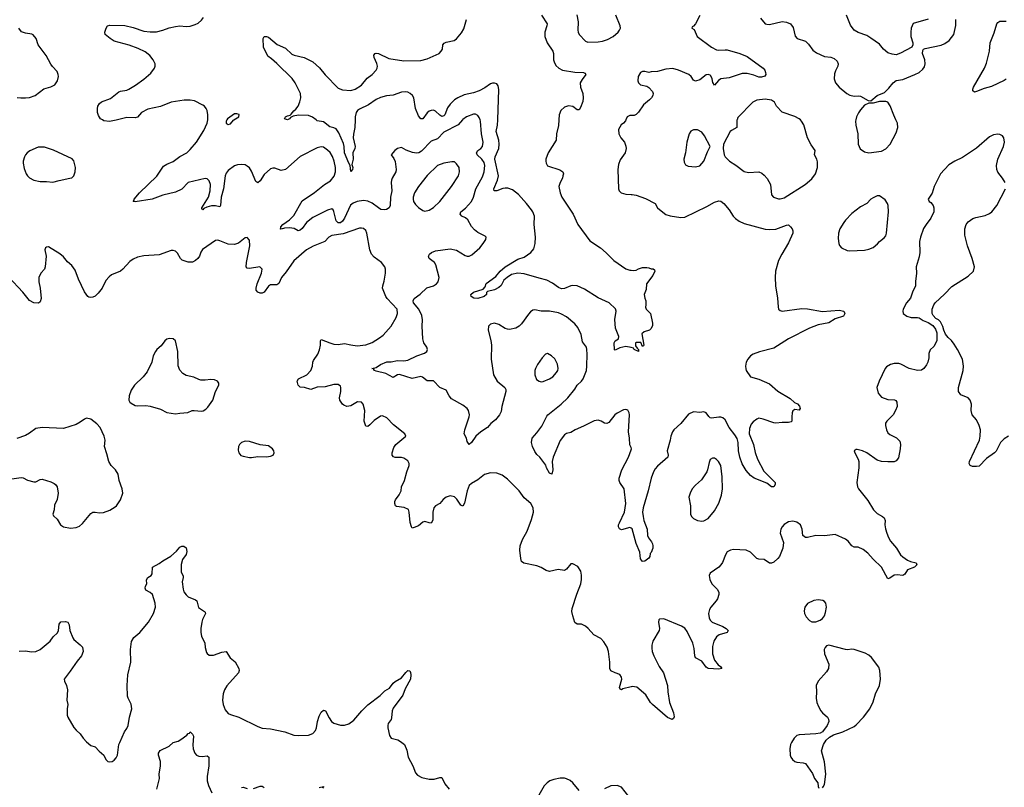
# Model space of a CAD drawing. Header units: inches. Extents: x 1449094 to 1618372, y 389908 to 534307.
# Tile 165 of 256: x 1514216 to 1523532, y 413686 to 420949. Entities that reach past the tile are written whole.
import ezdxf

# ---------------------------------------------------------------- set-up
doc = ezdxf.new("R2010")
doc.units = ezdxf.units.IN
doc.header["$MEASUREMENT"] = 0
for name, color, linetype in [('B5411', 7, 'Continuous'), ('B5412', 7, 'Continuous'), ('B5421', 7, 'Continuous'), ('B5422', 7, 'Continuous')]:
    doc.layers.add(name, color=color, linetype=linetype)

msp = doc.modelspace()

# ---------------------------------------------------------------- linework, layer by layer
at = {"layer": 'B5411', "color": 5}
for points, elevation in [([(1515142.2, 420000), (1515130, 419996.9), (1515066.3, 419986.3), (1515012.7, 419992.7), (1514999.7, 420000)], 660), ([(1518405.4, 420000), (1518365, 419955), (1518230, 419885), (1518170, 419820.4), (1518110, 419798), (1518016.4, 419703.6), (1517992.7, 419690), (1517970, 419686.3), (1517933.1, 419693.1), (1517874, 419714), (1517830, 419738), (1517792, 419730), (1517764.7, 419710), (1517732, 419670), (1517755.9, 419635.9), (1517768.1, 419608.1), (1517779.5, 419530), (1517775.8, 419510), (1517741.1, 419450), (1517734.6, 419430), (1517731.6, 419410), (1517735.8, 419330), (1517724.9, 419270), (1517720.8, 419190), (1517712.4, 419167.6), (1517687.6, 419152.4), (1517670, 419149.6), (1517634.1, 419154.2), (1517610, 419167.3), (1517552.7, 419212.7), (1517510, 419232.4), (1517470, 419238.5), (1517410, 419227.7), (1517370, 419213.3), (1517346.7, 419193.3), (1517290.2, 419070), (1517270, 419043.1), (1517250, 419026.8), (1517230, 419026.8), (1517210, 419046), (1517190, 419134), (1517182, 419150), (1517170, 419159.6), (1517130, 419146.4), (1516990, 419076.8), (1516930.2, 419029.9), (1516890, 418973.6), (1516870, 418956.9), (1516850, 418951.6), (1516812.4, 418972.4), (1516770, 418980.7), (1516722.2, 418977.8), (1516690, 418966.6), (1516681.2, 418970), (1516686.3, 418973.7), (1516688.6, 418990), (1516706.2, 419010), (1516770, 419054.4), (1516810, 419096.9), (1516890, 419236.5), (1517005.1, 419314.9), (1517101.3, 419390), (1517156.6, 419423.4), (1517190.7, 419469.3), (1517203.5, 419510), (1517203.5, 419550), (1517191.3, 419610), (1517175, 419655), (1517152.6, 419692.6), (1517130, 419714.3), (1517090, 419741.3), (1517070, 419746.6), (1517030, 419736.4), (1516870, 419655.4), (1516730, 419533), (1516690, 419522.6), (1516630, 419543.6), (1516610, 419545.6), (1516590, 419538.4), (1516530, 419484.2), (1516490, 419423.7), (1516470, 419406.6), (1516450, 419419.3), (1516410, 419516), (1516390, 419546.6), (1516370, 419564.5), (1516350, 419575.1), (1516319.6, 419579.6), (1516275.9, 419575.9), (1516250, 419565.6), (1516190, 419520.7), (1516170, 419497), (1516158.9, 419470), (1516145.1, 419350), (1516122.2, 419270), (1516117, 419190), (1516110, 419179.5), (1516067.4, 419187.4), (1516030, 419187.4), (1515985.8, 419174.2), (1515958.8, 419161.2), (1515950, 419149.8), (1515941.2, 419161.2), (1515939.5, 419170), (1516002.8, 419270), (1516019.8, 419330), (1516020.3, 419390), (1516010, 419424.5), (1515990, 419443.5), (1515970, 419446), (1515810.2, 419409.7), (1515750, 419346.3), (1515690, 419316.3), (1515571.8, 419288.2), (1515470, 419252), (1515310, 419226.6), (1515289.3, 419229.3), (1515298.6, 419241.4), (1515299.3, 419250), (1515350, 419310.5), (1515513, 419467), (1515577, 419563), (1515610, 419582.8), (1515670, 419606), (1515730, 419653), (1515797.2, 419690), (1515830, 419720.7), (1515889.6, 419790.4), (1515959.1, 419900.9), (1515989.4, 419970), (1515995.9, 420000)], 660), ([(1516176, 420000), (1516171, 419990), (1516171.3, 419970), (1516190, 419956), (1516210, 419962.8), (1516240.7, 419999.3), (1516241.7, 420000)], 660), ([(1517389, 420000), (1517388, 419930), (1517374.3, 419865.7), (1517371.9, 419830), (1517391.8, 419750), (1517387.6, 419730), (1517368.3, 419688.3), (1517371.4, 419630), (1517357.3, 419577.3), (1517366.8, 419550), (1517366, 419530), (1517350, 419514), (1517343.7, 419570), (1517330, 419592.7), (1517290, 419689.4), (1517286.3, 419750), (1517278.8, 419778.8), (1517237, 419877), (1517210, 419915.6), (1517190, 419926.6), (1517150, 419936.3), (1517090, 419981.3), (1517030, 419991.8), (1517020.2, 420000)], 640), ([(1520000, 416900.3), (1519990, 416928), (1519986.3, 416990), (1519974.7, 417050), (1519987, 417210), (1519983.7, 417230), (1519970, 417254), (1519950, 417261.2), (1519930, 417257.2), (1519870, 417226), (1519847.3, 417210), (1519790, 417139.3), (1519770.4, 417129.6), (1519750, 417131.8), (1519717.2, 417150), (1519690, 417158.9), (1519650, 417153.7), (1519550, 417101.7), (1519470.7, 417070), (1519430, 417044.2), (1519390, 417032.8), (1519370, 417021.6), (1519330, 416966.6), (1519262, 416810), (1519254.8, 416770), (1519258.8, 416690), (1519250, 416648), (1519230, 416658), (1519199, 416710), (1519192.7, 416732.7), (1519138, 416810), (1519110, 416835.3), (1519090, 416862), (1519067, 416910), (1519058, 416950), (1519065.2, 416990), (1519110, 417040.7), (1519155.9, 417104.1), (1519203.6, 417196.4), (1519214, 417210), (1519337.7, 417310), (1519402, 417370), (1519467.4, 417452.6), (1519489.2, 417490.8), (1519531.6, 417528.4), (1519546.8, 417550), (1519577.3, 417630), (1519583.2, 417670), (1519585, 417785), (1519583.5, 417830), (1519577.6, 417850), (1519541.1, 417901.1), (1519528, 417970), (1519497, 418037), (1519469.5, 418070), (1519390, 418136.2), (1519343.8, 418163.8), (1519313.9, 418173.9), (1519230, 418189.7), (1519150, 418191.1), (1519090, 418203.6), (1519070, 418199.5), (1519050, 418183.7), (1519030, 418162.7), (1518963.8, 418070), (1518943, 418050), (1518910, 418029.7), (1518850, 418016.3), (1518830, 418020.5), (1518808.5, 418028.5), (1518750, 418065.1), (1518710, 418076.2), (1518670.6, 418069.4), (1518651, 418050), (1518648.2, 418010), (1518674.1, 417914.1), (1518681.5, 417870), (1518676, 417736), (1518698.4, 417590), (1518733, 417530), (1518807.7, 417470), (1518816.4, 417450), (1518817, 417430), (1518777.6, 417290), (1518770, 417242), (1518756.4, 417210), (1518718.2, 417161.8), (1518672.9, 417127.1), (1518641.6, 417090), (1518578.4, 417050), (1518532.7, 417007.3), (1518490, 416949.2), (1518470, 416929), (1518450, 416958), (1518442.7, 416990), (1518422, 417030), (1518427.3, 417070), (1518468, 417190), (1518471.4, 417211.4), (1518462.9, 417250), (1518449.4, 417270), (1518410, 417300.7), (1518302.4, 417362.4), (1518278.5, 417390), (1518250, 417444.5), (1518190, 417467.6), (1518130, 417532), (1518070, 417531.6), (1518027.6, 417567.6), (1518010, 417571.9), (1517930, 417554.6), (1517810, 417592.3), (1517790, 417588.7), (1517750, 417562.4), (1517680.3, 417600.3), (1517590, 417622), (1517572, 417630), (1517565.1, 417645.1), (1517549.4, 417650), (1517590, 417659), (1517630, 417685.4), (1517690, 417710.3), (1517730, 417712.1), (1517790, 417724.8), (1517850, 417720.2), (1517890, 417727.3), (1517972.5, 417767.5), (1518046.6, 417793.4), (1518069.3, 417810), (1518075.1, 417830), (1518067, 417850), (1518039.6, 417890), (1518029.7, 417929.7), (1518023.5, 418050), (1518027.1, 418110), (1518022, 418150), (1517991.2, 418210), (1517941.3, 418270), (1517937.6, 418290), (1517949.6, 418310), (1518006.7, 418353.3), (1518067.6, 418412.4), (1518130, 418431.6), (1518158.7, 418450), (1518175.4, 418470), (1518183.5, 418510), (1518154.7, 418630), (1518142, 418650), (1518089.5, 418690), (1518085.1, 418710), (1518092, 418730), (1518112.5, 418747.5), (1518150, 418760.9), (1518290, 418780.3), (1518350, 418768.9), (1518430, 418716.4), (1518450, 418710.4), (1518470, 418712.2), (1518494.9, 418725.1), (1518569.6, 418790), (1518602, 418830), (1518625.2, 418870), (1518629, 418890), (1518620.2, 418900.2), (1518550, 418936.9), (1518519.8, 418959.8), (1518492.4, 418992.4), (1518455.2, 419055.2), (1518433.1, 419073.1), (1518399.6, 419090), (1518384.7, 419110), (1518391.2, 419130), (1518432.9, 419167.1), (1518490.8, 419230), (1518509.8, 419270), (1518532.5, 419350), (1518596.4, 419463.6), (1518611.9, 419510), (1518616.5, 419570), (1518610, 419596.9), (1518589.8, 419630), (1518543.9, 419670), (1518538.7, 419690), (1518552.3, 419710), (1518578, 419730), (1518594.4, 419750), (1518601.5, 419790), (1518584.6, 419870), (1518575.1, 419990), (1518571.6, 420000)], 660), ([(1520000, 417846.6), (1519950, 417857), (1519895.5, 417844.5), (1519850, 417822), (1519844.7, 417824.7), (1519842, 417890), (1519849, 417910), (1519882, 417930), (1519886, 417950), (1519852, 418030), (1519848.2, 418111.8), (1519859.6, 418190), (1519854.7, 418214.7), (1519792.7, 418270), (1519690, 418316.9), (1519559.3, 418399.3), (1519490.3, 418429.7), (1519450, 418435.3), (1519429.3, 418430.7), (1519370, 418404.5), (1519342.5, 418402.5), (1519314.2, 418414.2), (1519256.6, 418456.6), (1519204.4, 418484.4), (1519130, 418502), (1518990, 418544.2), (1518930, 418549.8), (1518870, 418536.9), (1518829.1, 418510.9), (1518796.5, 418483.5), (1518770, 418435.3), (1518750, 418414), (1518710, 418394), (1518642, 418378), (1518632.7, 418367.3), (1518632, 418350), (1518612, 418330), (1518549.5, 418309.5), (1518513.6, 418313.6), (1518489.1, 418329.1), (1518485.2, 418350), (1518509, 418370), (1518602, 418398), (1518618.9, 418421.1), (1518630, 418452.4), (1518720.9, 418519.1), (1518762.7, 418570), (1518810, 418611.5), (1518930, 418682.4), (1518990, 418701.3), (1519052.9, 418747.1), (1519080.4, 418779.6), (1519092.1, 418830), (1519095.3, 418890), (1519082.4, 419010), (1519088, 419090), (1519072.7, 419130), (1519059.2, 419150), (1519012.1, 419210), (1518934.6, 419294.6), (1518879.9, 419340.1), (1518835, 419355), (1518810, 419356), (1518787.7, 419352.3), (1518730, 419331.1), (1518704, 419330), (1518702.3, 419350), (1518735.6, 419430), (1518746.4, 419470), (1518712.1, 419630), (1518714.8, 419650), (1518749.9, 419730), (1518753.4, 419770), (1518748.6, 419810), (1518724.3, 419890), (1518738.1, 419950), (1518739.8, 420000)], 640), ([(1519317.5, 420000), (1519313.7, 419946.3), (1519296.3, 419870), (1519290.6, 419809.4), (1519216.3, 419690), (1519193.4, 419630), (1519193.4, 419610), (1519196.3, 419590), (1519210, 419566.8), (1519328.1, 419528.1), (1519354.8, 419510), (1519360.7, 419490), (1519356.3, 419470), (1519350.4, 419450), (1519328.5, 419410), (1519317.6, 419370), (1519328.5, 419311.5), (1519344.2, 419270), (1519452.4, 419110), (1519496.3, 419010), (1519610, 418857.3), (1519711, 418790), (1519764.5, 418744.5), (1519838, 418670), (1519950, 418591), (1519990, 418578.8), (1520000, 418577.8)], 640), ([(1519951.2, 420000), (1519948.1, 419991.9), (1519930, 419969), (1519907.5, 419952.5), (1519881.6, 419910), (1519883.7, 419870), (1519904.4, 419830), (1519937, 419790), (1519951.4, 419751.4), (1519953.4, 419730), (1519944.4, 419690), (1519895.8, 419624.2), (1519882.5, 419577.5), (1519875.8, 419530), (1519882.6, 419350), (1519888.7, 419330), (1519908.2, 419310), (1519950, 419298), (1520000, 419296.2)], 660), ([(1520000, 414636.5), (1519923.1, 414616.9), (1519910, 414609.6), (1519896, 414616), (1519889.6, 414630), (1519911.6, 414710), (1519909.3, 414730), (1519894.2, 414754.2), (1519850, 414769.5), (1519810, 414789.5), (1519799.3, 414810), (1519798.7, 414870), (1519785.6, 414970), (1519773.3, 415013.3), (1519743.7, 415063.7), (1519713.8, 415093.8), (1519649.6, 415129.6), (1519596, 415190), (1519569, 415210), (1519530, 415229.4), (1519490, 415229.4), (1519470, 415245.2), (1519449.7, 415310), (1519441.3, 415350), (1519441.7, 415378.3), (1519486.3, 415513.7), (1519523.7, 415610), (1519531.7, 415651.7), (1519531.9, 415691.9), (1519526, 415730), (1519495.9, 415775.9), (1519450, 415801.2), (1519430, 415799.3), (1519390, 415749.3), (1519370, 415738), (1519310, 415746), (1519229.5, 415729.5), (1519197, 415737), (1519150, 415766.6), (1519110, 415782), (1518986.3, 415806.3), (1518964.2, 415824.2), (1518956.2, 415850), (1518947.8, 415930), (1518951.3, 415970), (1518972.6, 416030), (1519018, 416110), (1519059.3, 416220.7), (1519078.7, 416290), (1519074.8, 416330), (1519050.8, 416370.8), (1518990, 416426.3), (1518941.1, 416490), (1518830, 416601.6), (1518780.1, 416640.1), (1518730, 416659.6), (1518670, 416661.3), (1518613.1, 416646.9), (1518550, 416595.1), (1518490, 416559.3), (1518470, 416541.2), (1518449.1, 416490.9), (1518424.9, 416375.1), (1518410, 416346), (1518390, 416355.1), (1518351.6, 416411.6), (1518330, 416433.6), (1518290, 416442.9), (1518251, 416430), (1518223, 416410), (1518190, 416371.8), (1518150.6, 416350), (1518134, 416330), (1518125.5, 416290), (1518125.7, 416214.3), (1518110, 416186.6), (1518090, 416187), (1518050, 416201.6), (1518030, 416194), (1517990, 416160.5), (1517950, 416142.9), (1517930, 416139.3), (1517922, 416150), (1517911.1, 416191.1), (1517902.4, 416290), (1517893.3, 416313.3), (1517853.4, 416333.4), (1517782.8, 416342.8), (1517772.7, 416350), (1517767, 416370), (1517767, 416390), (1517773.4, 416406.6), (1517807.9, 416452.1), (1517826.6, 416490), (1517827.8, 416530), (1517858, 416590), (1517878.3, 416670), (1517900.5, 416730), (1517901.6, 416750), (1517890, 416775.1), (1517850, 416801.6), (1517830, 416806.3), (1517770, 416808), (1517753.8, 416813.8), (1517740.9, 416830), (1517740.7, 416850), (1517757.2, 416902.8), (1517775.1, 416930), (1517868.7, 417010), (1517859, 417030), (1517754.2, 417114.2), (1517690, 417180.9), (1517650, 417201.2), (1517630, 417199.3), (1517570, 417157.6), (1517530, 417114.5), (1517510, 417099.5), (1517490, 417104), (1517476.9, 417150), (1517482, 417250), (1517466.6, 417310), (1517450, 417329.3), (1517412.5, 417332.5), (1517350, 417297), (1517330, 417291.8), (1517310, 417289.6), (1517281.6, 417301.6), (1517270, 417311.8), (1517245.1, 417350), (1517242.6, 417370), (1517255.1, 417430), (1517256.2, 417470), (1517250, 417481.2), (1517230, 417496.2), (1517190, 417496.3), (1517105.4, 417474.6), (1517030, 417473.3), (1516970, 417450.9), (1516910, 417468.4), (1516871.5, 417471.5), (1516849.7, 417489.7), (1516842, 417530), (1516855.1, 417550), (1516932, 417588), (1516971.1, 417630), (1516986.9, 417670), (1516989.7, 417710), (1516995.1, 417724.9), (1517036.3, 417783.7), (1517053.9, 417826.1), (1517061.2, 417870), (1517061.6, 417910), (1517070, 417924), (1517150.1, 417890.1), (1517190, 417879.3), (1517230, 417877.1), (1517290, 417884.1), (1517350, 417871.1), (1517410, 417864.7), (1517490, 417871.4), (1517550, 417895.6), (1517622, 417938), (1517655.2, 417964.8), (1517729.8, 418050.2), (1517776.9, 418130), (1517789.7, 418170), (1517787.1, 418210), (1517691.8, 418311.8), (1517680.3, 418330), (1517649.7, 418410), (1517651.1, 418430), (1517665.6, 418474.4), (1517676.3, 418550), (1517676.9, 418590), (1517671.6, 418610), (1517639.6, 418650), (1517570, 418701.1), (1517544.8, 418730), (1517530.6, 418770.6), (1517502, 418930), (1517490, 418955.6), (1517470, 418972.8), (1517450, 418977.7), (1517430, 418975.6), (1517277.4, 418922.6), (1517170, 418907.7), (1517140.3, 418890), (1517104.4, 418850), (1516994.4, 418805.6), (1516930, 418772.1), (1516810, 418667.6), (1516737.3, 418562.7), (1516694.3, 418510), (1516668, 418452), (1516650, 418441.7), (1516590, 418440.4), (1516570, 418426.3), (1516530.1, 418369.9), (1516510, 418361.6), (1516490, 418361.6), (1516469.1, 418370), (1516453.8, 418390), (1516453, 418410), (1516464.3, 418450), (1516504.5, 418550), (1516509.5, 418590), (1516489.6, 418609.6), (1516390, 418595.4), (1516370, 418597.6), (1516359.7, 418610), (1516362.5, 418650), (1516393.5, 418810), (1516390, 418862), (1516370, 418889.2), (1516350, 418886), (1516285.9, 418834.1), (1516250, 418821.7), (1516190, 418823.5), (1516110, 418855.6), (1516090, 418861.6), (1516070, 418860.7), (1515946.3, 418773.7), (1515929.3, 418750.7), (1515916.1, 418710), (1515901.8, 418690), (1515880.2, 418670), (1515850, 418653.7), (1515810, 418653.2), (1515755, 418675), (1515739.3, 418690), (1515710, 418740.5), (1515690, 418757.6), (1515670, 418765.1), (1515650, 418763.6), (1515536.1, 418723.9), (1515390, 418715.6), (1515330, 418702.9), (1515290, 418683.7), (1515258.8, 418661.2), (1515192.5, 418587.5), (1515170, 418569.2), (1515086.4, 418533.6), (1515062.8, 418517.2), (1515030, 418481.2), (1514995.5, 418410), (1514958.3, 418361.7), (1514930, 418332.7), (1514910, 418322.7), (1514890, 418319.3), (1514870, 418322.7), (1514861.2, 418330), (1514830, 418373.2), (1514774.1, 418494.2), (1514740.1, 418580.1), (1514710, 418624), (1514670, 418657.2), (1514630, 418705.2), (1514594.9, 418734.9), (1514490, 418799.3), (1514470, 418797.2), (1514461, 418790), (1514454.8, 418770), (1514466, 418710), (1514456, 418610), (1514450, 418588), (1514418, 418550), (1514398, 418510), (1514398, 418470), (1514411, 418410), (1514418.8, 418310), (1514410, 418278), (1514394.4, 418265.6), (1514350, 418269.3), (1514310, 418292.7), (1514245.6, 418370), (1514110, 418515.8)], 680), ([(1514050, 416592.2), (1514230, 416617.1), (1514250, 416613.4), (1514290, 416592.7), (1514350, 416575.5), (1514370, 416578), (1514410, 416597.3), (1514430, 416600.7), (1514510, 416576.3), (1514541.1, 416561.1), (1514556, 416550), (1514570.7, 416530), (1514582, 416470), (1514570.5, 416410), (1514545.3, 416354.7), (1514542.4, 416310), (1514530.8, 416270), (1514534.8, 416254.8), (1514570, 416222.8), (1514602, 416170), (1514630, 416150.5), (1514698.5, 416138.5), (1514750, 416143), (1514781.6, 416158.4), (1514810, 416182), (1514890, 416278), (1514910, 416288), (1514929.6, 416290.4), (1514970, 416283.1), (1515010, 416286.4), (1515070, 416307.7), (1515121.2, 416338.8), (1515133.2, 416350), (1515170, 416404.7), (1515191.5, 416468.5), (1515185.1, 416510), (1515158, 416590), (1515149, 416650), (1515122, 416690), (1515082, 416730), (1515059, 416770), (1515042, 416842), (1515019, 416910), (1515026, 416970), (1515016, 417010), (1514979.3, 417090), (1514946.3, 417126.3), (1514889.6, 417169.6), (1514850, 417178.4), (1514830, 417169.4), (1514790, 417139.5), (1514750, 417119.6), (1514630, 417081.6), (1514430, 417091.6), (1514370, 417082), (1514310, 417036.9), (1514270, 417013.3), (1514190, 416985.1)], 720), ([(1520000, 416139.3), (1519990, 416145.1), (1519910, 416122.4), (1519891.4, 416131.4), (1519882.2, 416150), (1519882.9, 416170), (1519889.8, 416190), (1519938.8, 416290), (1519949.8, 416370), (1519936.5, 416510), (1519895.5, 416570), (1519889.2, 416589.2), (1519889.1, 416610), (1519913.7, 416690), (1519976.5, 416810), (1520000, 416879.1)], 660), ([(1514210, 414974), (1514270, 414978), (1514328.5, 414968.5), (1514370, 414972.4), (1514410, 414990.4), (1514505.1, 415070), (1514534.7, 415110), (1514573.3, 415146.7), (1514584.5, 415170), (1514589.8, 415230.2), (1514607, 415253), (1514650, 415256.4), (1514672.7, 415250), (1514684.9, 415224.9), (1514691.1, 415170), (1514720, 415100), (1514730, 415083.8), (1514790, 415034.8), (1514810, 415011), (1514818, 414970), (1514802, 414930), (1514758.7, 414881.3), (1514695.1, 414784.9), (1514637.3, 414710), (1514640.7, 414690), (1514660.7, 414650), (1514667.3, 414610), (1514664, 414510), (1514671, 414470), (1514666.8, 414430), (1514666.8, 414370), (1514670.9, 414350.9), (1514730, 414251), (1514750, 414226), (1514790, 414191.3), (1514816, 414150), (1514850, 414116), (1514890, 414082), (1514932, 414070), (1514966.8, 414026.8), (1515011.1, 413991.1), (1515032, 413950), (1515051.1, 413931.1), (1515070, 413926.8), (1515090, 413931), (1515110, 413942.8), (1515130, 413966), (1515141.2, 413990), (1515156, 414090), (1515162.7, 414110), (1515207, 414210), (1515230, 414242.8), (1515242, 414270), (1515255.1, 414350), (1515276.4, 414430), (1515271.9, 414471.9), (1515242.9, 414530), (1515237.6, 414550), (1515233.6, 414650), (1515240.5, 414750), (1515268.3, 414870), (1515263.5, 414990), (1515275.2, 415064.8), (1515297.3, 415102.8), (1515354.5, 415150), (1515435.4, 415250), (1515482.4, 415330), (1515501.6, 415390), (1515498, 415430), (1515472, 415510), (1515450, 415529.4), (1515409.4, 415550), (1515403.7, 415570), (1515406, 415590), (1515419.3, 415610), (1515416, 415650), (1515429.3, 415670), (1515460.9, 415690), (1515470, 415706), (1515473.2, 415770), (1515535.4, 415804.6), (1515570, 415830.5), (1515647.7, 415872.3), (1515699.7, 415920.3), (1515730, 415957.3), (1515750, 415967.3), (1515770, 415967.3), (1515791.5, 415951.5), (1515798.5, 415918.6), (1515791.5, 415890), (1515758, 415842), (1515744.7, 415795.3), (1515744.4, 415724.4), (1515763.4, 415683.4), (1515764.4, 415670), (1515754.9, 415630), (1515762, 415562), (1515770, 415536), (1515790, 415506.8), (1515810, 415487.3), (1515880.7, 415460.7), (1515890.8, 415450), (1515908, 415388), (1515964.7, 415350), (1515970, 415342), (1515973.4, 415330), (1515945.5, 415274.5), (1515938.4, 415250), (1515930.4, 415190), (1515930.5, 415150.5), (1515937.5, 415117.5), (1515967.3, 415050), (1515970.8, 415010), (1515982.8, 414962.8), (1515990.9, 414950.9), (1516010, 414938), (1516050, 414936), (1516130, 414966), (1516170, 414971.3), (1516207.3, 414910), (1516253.8, 414873.8), (1516290.4, 414810), (1516294, 414790), (1516286.7, 414770), (1516174.9, 414645.1), (1516155, 414610), (1516142, 414570), (1516135.2, 414510), (1516141.6, 414470), (1516160.9, 414420.9), (1516190, 414386), (1516210, 414374), (1516290, 414348.5), (1516470, 414260.3), (1516510, 414244.9), (1516590, 414240.3), (1516724.7, 414210), (1516810, 414180.3), (1516850, 414177), (1516950, 414179.3), (1516990, 414196.3), (1517016.1, 414223.9), (1517025.1, 414250), (1517034.5, 414310), (1517050, 414358), (1517070, 414396), (1517090, 414416), (1517110, 414411.3), (1517143.1, 414343.1), (1517167.7, 414310), (1517190, 414292.7), (1517250, 414274.4), (1517290, 414275.8), (1517330, 414286.4), (1517379, 414321), (1517454, 414410), (1517510, 414467.4), (1517625.4, 414554.6), (1517670, 414600.4), (1517715.6, 414624.4), (1517750, 414670.5), (1517770, 414687.7), (1517830, 414723), (1517868.1, 414771.9), (1517890, 414790.7), (1517906.8, 414786.8), (1517913.8, 414773.8), (1517917, 414750), (1517913.1, 414710), (1517862.8, 414617.2), (1517841.8, 414558.2), (1517750, 414436.2), (1517738.9, 414410), (1517735.6, 414344.4), (1517730, 414329), (1517702.8, 414290), (1517698.8, 414270), (1517698.8, 414250), (1517715.3, 414175.3), (1517731.1, 414151.1), (1517794.4, 414134.4), (1517819.8, 414119.8), (1517856, 414090), (1517878.5, 414038.5), (1517892.7, 413970), (1517936.3, 413890), (1517962.5, 413822.5), (1517980.4, 413800.4), (1518020.2, 413780.3), (1518090, 413762.8), (1518138, 413762), (1518190, 413779.1), (1518210, 413778.8), (1518238, 413718), (1518278.8, 413670)], 680), ([(1515514.3, 413670), (1515539.1, 413770), (1515536.8, 413810), (1515549.1, 413890), (1515547.2, 413930), (1515529.8, 413990), (1515529.1, 414010.9), (1515546.5, 414033.5), (1515630, 414075.5), (1515669.8, 414110.2), (1515716.5, 414123.5), (1515740.6, 414139.4), (1515799.1, 414180.9), (1515810, 414194.8), (1515822, 414198), (1515830, 414211), (1515852, 414190), (1515862, 414170), (1515853, 414087), (1515857.6, 414050), (1515873, 414010), (1515890, 413990.6), (1515910, 413980.4), (1515943.3, 413976.7), (1515990, 413982.8), (1516006, 413970), (1516006.4, 413890), (1515990.4, 413789.6), (1515988.9, 413748.9), (1516002.3, 413702.3), (1516035.6, 413635.6)], 660), ([(1516314.6, 413685.4), (1516330, 413687.3), (1516370, 413676.4)], 660), ([(1516430, 413674.9), (1516490, 413698), (1516510, 413696.3), (1516530, 413684)], 660), ([(1517050, 413686), (1517090, 413694), (1517091, 413691), (1517081, 413679)], 660), ([(1519510, 413656), (1519449.7, 413729.7), (1519423.7, 413750), (1519390, 413766.6), (1519370, 413772.8), (1519330, 413772.6), (1519270, 413760.4), (1519233.5, 413746.5), (1519208, 413730), (1519179.9, 413700.1), (1519127, 413613)], 720), ([(1519980.5, 413600.5), (1519910, 413688.7), (1519870, 413704), (1519810, 413699), (1519750, 413673.2)], 720)]:
    msp.add_lwpolyline(points, dxfattribs=dict(at, elevation=elevation))
for points, elevation in [([(1514450, 419743.9), (1514390, 419743.5), (1514312.4, 419707.6), (1514286.8, 419690), (1514270.8, 419670), (1514262.8, 419650), (1514250.8, 419610), (1514250.7, 419590), (1514259.8, 419539.8), (1514278.8, 419490), (1514290, 419471.3), (1514310, 419451.3), (1514350.7, 419430.7), (1514410, 419417.3), (1514470, 419417.3), (1514530, 419410.8), (1514590, 419427.3), (1514692.1, 419447.9), (1514710, 419453.4), (1514730, 419470.8), (1514742.6, 419510), (1514744, 419550), (1514730, 419614), (1514713.6, 419633.6), (1514535.9, 419715.9)], 680), ([(1518305.1, 419605.1), (1518227.7, 419592.3), (1518170, 419569.5), (1518070, 419475.6), (1517990, 419369.5), (1517952.2, 419310), (1517940.3, 419270), (1517940.3, 419250), (1517943.7, 419230), (1517961.1, 419201.1), (1517990, 419172.7), (1518030, 419143.8), (1518050, 419138), (1518090, 419145.5), (1518130, 419172.7), (1518191.3, 419230), (1518303, 419370), (1518368, 419470), (1518378.9, 419510), (1518373.3, 419550), (1518350, 419586.6), (1518330, 419603.7)], 680), ([(1515630, 417933.6), (1515610, 417927), (1515590, 417911.8), (1515555.4, 417864.6), (1515513, 417827), (1515500.4, 417810), (1515479.3, 417770), (1515466, 417710), (1515422.7, 417617.4), (1515383.1, 417570), (1515303.1, 417490), (1515270, 417442.7), (1515252.2, 417390), (1515250.3, 417350.4), (1515259.3, 417330), (1515270, 417319.3), (1515310, 417298.7), (1515330, 417295.3), (1515410, 417298.4), (1515450, 417293.7), (1515550, 417263.1), (1515610, 417232.2), (1515690, 417221.3), (1515730, 417227), (1515806.3, 417233.7), (1515849.7, 417250.3), (1515868, 417252), (1515935.1, 417244.9), (1515951.5, 417248.5), (1515976.9, 417263.1), (1515998, 417282), (1516044.5, 417350), (1516067.5, 417432.5), (1516099, 417490), (1516102, 417510), (1516088, 417530), (1516060.9, 417540.9), (1516025.1, 417545.1), (1515970, 417538.4), (1515930, 417539.6), (1515910, 417544.2), (1515865.3, 417565.3), (1515790, 417581.6), (1515760.1, 417600.1), (1515730, 417633.2), (1515714.5, 417674.5), (1515714, 417810), (1515689.5, 417909.5), (1515669.5, 417929.5)], 720), ([(1519210, 417789.4), (1519190, 417783.7), (1519158, 417750), (1519113.8, 417686.2), (1519095.5, 417650), (1519090.5, 417630), (1519090.4, 417590), (1519105.9, 417545.8), (1519130, 417528), (1519150, 417523.8), (1519170, 417526), (1519230, 417550.4), (1519260.7, 417570), (1519295.1, 417610), (1519307.6, 417630), (1519311.8, 417650), (1519304.5, 417690), (1519280.1, 417740.1), (1519249.2, 417770)], 680), ([(1516350, 416962), (1516316, 416950), (1516294.8, 416930), (1516286.8, 416910), (1516283.5, 416876.5), (1516291, 416850), (1516310, 416826.8), (1516330, 416818.8), (1516390, 416807.3), (1516410, 416807.7), (1516470, 416814.8), (1516550, 416814), (1516590, 416820.7), (1516614, 416830), (1516624, 416850), (1516621.2, 416870), (1516609, 416890), (1516570, 416916), (1516490, 416926), (1516390, 416958.4)], 720)]:
    msp.add_lwpolyline(points, close=True, dxfattribs=dict(at, elevation=elevation))
at = {"layer": 'B5412', "color": 5}
for points, elevation in [([(1514999.7, 420000), (1514982, 420010), (1514962, 420042), (1514953.2, 420070), (1514953.2, 420110), (1514957.2, 420130), (1514970, 420156), (1514989.6, 420170.4), (1515076.1, 420203.9), (1515153.8, 420266.2), (1515170, 420273.4), (1515230, 420282.4), (1515249, 420290), (1515313.2, 420330), (1515390, 420384.9), (1515457.4, 420442.6), (1515493.2, 420490), (1515499.3, 420510), (1515499.3, 420530), (1515478.4, 420570), (1515447.4, 420610), (1515404.5, 420644.5), (1515336.4, 420676.4), (1515251.5, 420708.5), (1515110, 420745.6), (1515074, 420770), (1515024, 420810), (1515022, 420830), (1515034, 420870), (1515048.7, 420890), (1515070, 420895.5), (1515210, 420893.4), (1515290, 420874), (1515390, 420840.4), (1515450, 420832.7), (1515510, 420834.9), (1515570, 420848.2), (1515630, 420870.5), (1515690, 420885.5), (1515730, 420890.4), (1515790, 420883.8), (1515830, 420888.4), (1515877.1, 420902.9), (1515903.8, 420916.2), (1515937, 420943), (1515955.6, 420970)], 660), ([(1517020.2, 420000), (1516987.4, 420027.4), (1516950, 420041.5), (1516853.4, 420046.6), (1516803.5, 420036.5), (1516777.3, 420022.7), (1516770, 420009.6), (1516750, 420000.9), (1516722, 420010), (1516730, 420030.5), (1516750, 420040.7), (1516775.3, 420044.7), (1516786.3, 420053.7), (1516810, 420086), (1516830, 420101), (1516849.6, 420130.4), (1516868.1, 420171.9), (1516877.6, 420210), (1516873.3, 420250), (1516822.4, 420350), (1516793.1, 420393.1), (1516650, 420533.3), (1516598.8, 420578.8), (1516562.8, 420602.8), (1516521.7, 420690), (1516519, 420770), (1516529.3, 420790.7), (1516550, 420791), (1516570, 420784.7), (1516653.5, 420713.5), (1516730, 420679.5), (1516790, 420621.6), (1516812.1, 420612.1), (1516907.3, 420590), (1516990, 420548.9), (1517052.5, 420492.5), (1517107.4, 420427.4), (1517230, 420302), (1517270, 420285.8), (1517350, 420278.9), (1517390, 420290.3), (1517451.5, 420330), (1517504.1, 420395.9), (1517550, 420430.3), (1517588.2, 420470), (1517597.7, 420490), (1517600.5, 420510), (1517594.3, 420534.3), (1517569.5, 420590.5), (1517567.2, 420612.8), (1517578, 420630), (1517590, 420632.4), (1517610, 420628.2), (1517710, 420583.1), (1517850, 420560.3), (1518010, 420564.2), (1518070, 420576.9), (1518184.5, 420630), (1518205.1, 420650), (1518216.2, 420670), (1518221.2, 420710), (1518232.3, 420727.7), (1518250, 420736.3), (1518327.3, 420752.7), (1518350, 420766.4), (1518395.9, 420824.1), (1518417.1, 420862.9), (1518444.5, 420950)], 640), ([(1519151.6, 420990), (1519205.3, 420910), (1519204.6, 420890), (1519184.9, 420830), (1519184, 420790), (1519207.4, 420730), (1519260.9, 420650), (1519267.4, 420630), (1519267.4, 420570), (1519271.7, 420550), (1519290, 420514.9), (1519316.4, 420490), (1519351.1, 420471.1), (1519470, 420452.6), (1519550.2, 420450.2), (1519563.4, 420443.4), (1519572.7, 420430), (1519537.4, 420382.6), (1519520.2, 420350), (1519520.9, 420310), (1519543.1, 420250), (1519548.4, 420210), (1519544.7, 420175.3), (1519522.5, 420117.5), (1519510, 420095.3), (1519490, 420097.2), (1519450, 420126), (1519410, 420135.1), (1519370, 420120.9), (1519335.5, 420090), (1519321.1, 420050), (1519317.5, 420000)], 640), ([(1519485.9, 420994.2), (1519498.5, 420930), (1519497, 420850), (1519499.5, 420830), (1519508.2, 420810), (1519570, 420745.5), (1519590, 420736.4), (1519690, 420738.9), (1519730, 420745.7), (1519778.8, 420761.2), (1519830, 420788.2), (1519878.4, 420830), (1519891.6, 420850), (1519899.6, 420870), (1519897.6, 420890), (1519857.4, 420990)], 660), ([(1514193.7, 420213.7), (1514228, 420208), (1514270, 420208.2), (1514310, 420213), (1514364, 420230), (1514446.3, 420293.7), (1514510, 420312.4), (1514550, 420333), (1514573, 420370), (1514582.9, 420410), (1514582, 420430), (1514570, 420459), (1514525.8, 420505.8), (1514510, 420529), (1514467.3, 420610), (1514392.3, 420710), (1514372.1, 420772.1), (1514344.1, 420804.1), (1514330, 420812.3), (1514270, 420820.9), (1514234.8, 420834.8), (1514209.6, 420869.6)], 680), ([(1518739.8, 420000), (1518749.8, 420289.8), (1518743.5, 420323.5), (1518730, 420340.5), (1518710, 420349.7), (1518690, 420349.7), (1518670, 420342.2), (1518616, 420304), (1518563.8, 420276.2), (1518510, 420257), (1518422.5, 420237.5), (1518362, 420210), (1518330.1, 420189.9), (1518290, 420151.1), (1518265.3, 420114.7), (1518238.5, 420050), (1518230, 420039.7), (1518210, 420034), (1518190, 420046.6), (1518150, 420084.7), (1518130, 420092.4), (1518110, 420091), (1518090, 420083.1), (1518070, 420066.6), (1518030, 420009.5), (1518010, 420011.6), (1517990, 420038.4), (1517959.8, 420110), (1517944.7, 420210), (1517931.3, 420230), (1517910, 420249.6), (1517890, 420262), (1517870, 420266.6), (1517830, 420263.5), (1517750, 420235.1), (1517687.1, 420227.1), (1517630, 420213.6), (1517590, 420192.9), (1517516.9, 420143.1), (1517430, 420101), (1517413.6, 420090), (1517398.6, 420070), (1517389.5, 420030.5), (1517389, 420000)], 640), ([(1515995.9, 420000), (1515998, 420010), (1515998, 420050), (1515989.3, 420090), (1515979.3, 420110), (1515966, 420130), (1515950, 420140.7), (1515870, 420181.6), (1515830, 420187.6), (1515772.3, 420187.7), (1515650, 420169.6), (1515550, 420127.8), (1515430, 420101.3), (1515370, 420071.5), (1515330, 420026.6), (1515310, 420019.5), (1515230, 420022.4), (1515142.2, 420000)], 660), ([(1516241.7, 420000), (1516288.7, 420030), (1516293.2, 420053.2), (1516270, 420059), (1516250, 420057.2), (1516181, 420010), (1516176, 420000)], 660), ([(1518571.6, 420000), (1518563.5, 420023.5), (1518550, 420042.9), (1518530, 420054), (1518510, 420056), (1518442.4, 420030), (1518410, 420005.1), (1518405.4, 420000)], 660), ([(1520000, 420042.1), (1519990, 420042.4), (1519962.4, 420030), (1519951.2, 420000)], 660)]:
    msp.add_lwpolyline(points, dxfattribs=dict(at, elevation=elevation))
at = {"layer": 'B5421', "color": 5}
for points, elevation in [([(1521003.3, 420000), (1521002.5, 419997.5), (1521001, 419930), (1520950, 419901.2), (1520938.8, 419890), (1520876, 419770), (1520870.8, 419730), (1520882, 419670), (1520890.7, 419650), (1520930.6, 419610), (1520991.5, 419571.5), (1521070, 419513), (1521110, 419502.4), (1521210, 419510.3), (1521237.4, 419497.4), (1521259.3, 419479.3), (1521286.6, 419446.6), (1521318.4, 419390), (1521330, 419292), (1521347.3, 419270), (1521394.6, 419254.6), (1521410, 419254.4), (1521450, 419264.9), (1521647, 419390), (1521710, 419442), (1521746.6, 419490), (1521764.5, 419550), (1521764.8, 419604.8), (1521758, 419630), (1521736, 419670), (1521741.2, 419710), (1521703.3, 419763.3), (1521669.7, 419829.7), (1521635.3, 419955.3), (1521612.8, 419990), (1521602.1, 420000)], 680), ([(1522126.4, 420000), (1522123.7, 419990), (1522126.7, 419950), (1522145.3, 419870), (1522150.4, 419770.4), (1522168.5, 419728.5), (1522210, 419699.1), (1522250, 419690.6), (1522370, 419704.2), (1522410, 419726.7), (1522451.3, 419770), (1522510, 419878.8), (1522524.2, 419930), (1522520.5, 419970), (1522506.8, 420000)], 680), ([(1523540.9, 419410), (1523515.1, 419450), (1523470, 419505.2), (1523460.5, 419530), (1523457.4, 419570), (1523469.7, 419630), (1523524.5, 419750), (1523534.5, 419790), (1523526.6, 419830), (1523513.2, 419850), (1523490, 419863.7), (1523470, 419867), (1523430, 419860.7), (1523390, 419841.6), (1523270, 419732.2), (1523135.8, 419644.2), (1523062.8, 419610), (1523005.8, 419574.2), (1522927.3, 419490), (1522867.3, 419370), (1522850, 419308), (1522812, 419250), (1522822, 419230), (1522838, 419218), (1522858, 419190), (1522864.7, 419170), (1522864.7, 419130), (1522838, 419070), (1522791, 419010), (1522768.1, 418971.9), (1522737.3, 418890), (1522730.6, 418849.4), (1522733.2, 418746.8), (1522726.4, 418706.4), (1522697.3, 418610), (1522699.3, 418550), (1522690.4, 418470.4), (1522690.5, 418430), (1522662, 418370), (1522645.2, 418314.8), (1522607.3, 418270), (1522574.8, 418210), (1522570.8, 418190), (1522576, 418170), (1522610, 418142.8), (1522650, 418130.7), (1522710, 418131), (1522727.1, 418127.1), (1522763.5, 418103.5), (1522810, 418084.7), (1522856.9, 418056.9), (1522879.6, 418019.6), (1522892.7, 417987.3), (1522892, 417910), (1522863.6, 417856.4), (1522830, 417826), (1522818, 417790), (1522816, 417750), (1522806.8, 417710), (1522795.9, 417684.1), (1522770, 417649), (1522747.1, 417632.9), (1522710, 417629.3), (1522630.8, 417649.2), (1522553.2, 417690), (1522535.2, 417695.2), (1522490, 417696.9), (1522454.4, 417685.6), (1522417, 417663), (1522405.5, 417650), (1522347.7, 417530), (1522324.9, 417470), (1522336.8, 417416.8), (1522370, 417376), (1522430, 417354.8), (1522493.7, 417353.7), (1522506.8, 417346.8), (1522516, 417330), (1522517.3, 417290), (1522503, 417250), (1522480.5, 417210), (1522419.1, 417150), (1522408, 417130), (1522407.7, 417110), (1522415.5, 417070), (1522430, 417040.7), (1522450, 417023), (1522512.1, 416992.1), (1522542.5, 416962.5), (1522550.6, 416930), (1522547.7, 416890), (1522530, 416802), (1522510, 416774), (1522490, 416766.6), (1522430, 416765.1), (1522369.7, 416769.7), (1522330, 416782), (1522230, 416852), (1522190, 416869.3), (1522138, 416882), (1522130, 416882), (1522112, 416870), (1522116, 416850), (1522150.4, 416790.4), (1522156.3, 416770), (1522154.9, 416710), (1522137.3, 416570), (1522142, 416530), (1522150.7, 416510), (1522239.2, 416399.2), (1522294, 416310), (1522330, 416278), (1522378.8, 416250), (1522394.9, 416234.9), (1522403.8, 416210), (1522402.4, 416170), (1522408.1, 416131.9), (1522418.7, 416090), (1522435.3, 416050), (1522456.4, 416016.4), (1522510.3, 415950), (1522550, 415885.5), (1522570, 415866), (1522616, 415836), (1522643.9, 415823.9), (1522698, 415810), (1522702.8, 415790), (1522680.7, 415770), (1522616.7, 415743.3), (1522590, 415704), (1522570, 415689.2), (1522517.2, 415697.2), (1522490, 415693.6), (1522450, 415666.6), (1522430, 415659), (1522369.2, 415770), (1522290, 415844.5), (1522240.3, 415900.3), (1522196.2, 415936.2), (1522150, 415956.9), (1522110, 415959.6), (1522090, 415969.6), (1522053.8, 416013.8), (1522030, 416035.1), (1521930, 416078.9), (1521830, 416065.1), (1521749.5, 416069.5), (1521670, 416049.3), (1521649.4, 416049.4), (1521624, 416070), (1521619.5, 416130), (1521603.7, 416170), (1521570, 416196.2), (1521530, 416205.6), (1521490, 416198.4), (1521450, 416174), (1521430, 416152.3), (1521418.4, 416130), (1521412.4, 416090), (1521442.8, 416002.8), (1521437.4, 415950), (1521404.2, 415870), (1521390, 415849.6), (1521350, 415815.6), (1521330, 415807.3), (1521310, 415807), (1521260.1, 415840.1), (1521210, 415845.1), (1521191.5, 415851.5), (1521131.4, 415911.4), (1521090, 415929.3), (1520970, 415936), (1520942, 415930), (1520910, 415914), (1520893.2, 415886.8), (1520866.2, 415813.8), (1520850.8, 415790), (1520830.4, 415769.6), (1520750, 415713.2), (1520738.8, 415690), (1520746, 415654), (1520765.5, 415610), (1520817.7, 415557.8), (1520832, 415530), (1520831.7, 415510), (1520817.4, 415470), (1520805.7, 415450), (1520753.7, 415390), (1520742.6, 415370), (1520734.6, 415330), (1520739.5, 415290), (1520748.2, 415268.2), (1520767.4, 415247.4), (1520870, 415207.8), (1520900.4, 415190), (1520919.3, 415170), (1520910.7, 415150), (1520834.8, 415130), (1520808.2, 415110), (1520784.4, 415070), (1520770, 415018), (1520771.6, 414950), (1520790, 414890.7), (1520824.8, 414844.8), (1520846.8, 414830), (1520858, 414810), (1520830, 414805.4), (1520729.8, 414809.8), (1520710, 414822.9), (1520670, 414881.3), (1520609.8, 414909.8), (1520603.1, 414930), (1520598.7, 414998.7), (1520583.9, 415050), (1520530, 415162), (1520510, 415191.8), (1520479, 415210), (1520310, 415279.3), (1520270, 415278), (1520262, 415270), (1520258.8, 415250), (1520268.2, 415190), (1520266, 415170), (1520206.7, 415070), (1520195.8, 415030), (1520196.1, 415003.9), (1520201.1, 414970), (1520214.9, 414930), (1520267.7, 414830), (1520306.9, 414770), (1520346.5, 414650), (1520349, 414590), (1520365.5, 414490), (1520401.1, 414390), (1520407.5, 414352.5), (1520402.8, 414337.2), (1520390, 414329.4), (1520345.3, 414345.3), (1520202.9, 414470), (1520183.6, 414490), (1520140.5, 414560.5), (1520054.8, 414634.7), (1520010, 414639.1), (1520000, 414636.5)], 680), ([(1520000, 419296.2), (1520010, 419295.8), (1520048.3, 419288.3), (1520136, 419256), (1520229, 419209), (1520252, 419170), (1520270, 419152), (1520330, 419106.7), (1520370, 419094), (1520470, 419077.4), (1520510, 419081.1), (1520718, 419182), (1520790, 419223.1), (1520830, 419236.3), (1520850, 419233), (1520879.1, 419210), (1520930, 419150.8), (1520967.3, 419090), (1520988.3, 419068.3), (1521022, 419042), (1521070, 419019.1), (1521268.3, 418968.3), (1521310, 418963), (1521370, 418965.5), (1521470, 419003.8), (1521490, 419006.4), (1521510, 418990.4), (1521523.1, 418970), (1521532, 418950), (1521530.4, 418930), (1521490, 418837.2), (1521425.5, 418730), (1521395.5, 418670), (1521367.3, 418570), (1521364, 418510), (1521366.8, 418430), (1521386.4, 418313.6), (1521390.7, 418230.7), (1521396, 418210), (1521410, 418196), (1521430, 418190.7), (1521615.1, 418215.1), (1521670, 418214), (1521810, 418188.8), (1521970, 418200.3), (1522012.5, 418192.5), (1522024, 418170), (1522010, 418145.2), (1521930, 418118), (1521870, 418082), (1521770, 418062.6), (1521690, 418031.1), (1521489.3, 417930.7), (1521350, 417840.4), (1521214.3, 417805.7), (1521155.4, 417784.6), (1521130, 417769.3), (1521103.9, 417736.1), (1521090.5, 417710), (1521083.8, 417670), (1521085.1, 417645.1), (1521090.5, 417630), (1521130.5, 417570.5), (1521210, 417548.5), (1521310, 417503.8), (1521390, 417434.4), (1521505.7, 417365.7), (1521546.9, 417326.9), (1521574.9, 417314.9), (1521593.5, 417293.5), (1521600.7, 417270), (1521590, 417254), (1521550, 417259.5), (1521532.4, 417247.6), (1521525.3, 417230), (1521520.4, 417190), (1521522, 417150), (1521516, 417144), (1521490, 417137.2), (1521430, 417139.3), (1521370, 417132.3), (1521350, 417135.1), (1521250.8, 417170.8), (1521210, 417177.6), (1521190, 417169.7), (1521156.3, 417143.7), (1521138, 417122), (1521120.5, 417079.5), (1521118, 417030), (1521158, 416930), (1521174.7, 416854.7), (1521196.9, 416790), (1521258, 416678), (1521364.7, 416570), (1521364.7, 416550), (1521351.3, 416530), (1521330, 416529.3), (1521284.2, 416564.2), (1521164, 416610), (1521130, 416636), (1521090, 416684.5), (1521050, 416746.6), (1521030, 416809), (1521016, 416870), (1521014.8, 416950), (1521005.2, 416985.2), (1520982.3, 417022.3), (1520927.6, 417090), (1520890, 417162), (1520870, 417181.8), (1520850, 417188.9), (1520831.1, 417188.9), (1520760.1, 417180.1), (1520750, 417182.7), (1520735.3, 417195.3), (1520710, 417229.2), (1520690, 417237.6), (1520650, 417234), (1520590, 417239.5), (1520544.8, 417215.2), (1520471.4, 417128.6), (1520406, 417070), (1520392.4, 417050), (1520377.1, 417010), (1520370.4, 416970), (1520342.8, 416870), (1520353, 416830), (1520348, 416810), (1520250, 416724.4), (1520230, 416700.5), (1520213.4, 416670), (1520192.2, 416610), (1520162.9, 416490), (1520115.6, 416330), (1520110.2, 416290), (1520113.4, 416250), (1520120.8, 416210), (1520151.5, 416130), (1520155.5, 416070), (1520166.2, 416046.2), (1520194, 416010), (1520204, 415990), (1520206.8, 415970), (1520206, 415950), (1520190, 415908), (1520182, 415898), (1520178.8, 415870), (1520170, 415855.3), (1520130, 415825.2), (1520110, 415822), (1520089.5, 415849.5), (1520083.7, 415910), (1520050, 415994), (1520012.3, 416132.2), (1520000, 416139.3)], 660), ([(1523570, 417007.3), (1523530, 416983.6), (1523497, 416950), (1523453.2, 416866.8), (1523439.3, 416850), (1523363.5, 416796.5), (1523294.4, 416725.6), (1523270, 416720.9), (1523230, 416722.9), (1523209, 416730), (1523198, 416750), (1523202.9, 416770), (1523295.8, 416970), (1523303, 417010), (1523305.6, 417070), (1523294, 417110), (1523270, 417162), (1523228.7, 417210), (1523219, 417250), (1523222.7, 417310), (1523209.4, 417349.4), (1523188.7, 417370), (1523120.1, 417400.1), (1523097.2, 417430), (1523099.3, 417470), (1523143.7, 417630), (1523146, 417670), (1523135.5, 417735.5), (1523090, 417828), (1523058.6, 417878.6), (1523032.9, 417912.9), (1523001.2, 417941.2), (1522974.6, 417974.6), (1522958, 418010), (1522950, 418046), (1522928, 418090), (1522910, 418108), (1522883.1, 418123.1), (1522858, 418150), (1522848.7, 418170), (1522848.9, 418208.9), (1522865.2, 418250), (1522879, 418270), (1522967.2, 418352.8), (1523034.5, 418425.5), (1523190, 418521.6), (1523239.5, 418570), (1523249.5, 418610), (1523227.3, 418690), (1523183.5, 418810), (1523156.9, 418910), (1523158.4, 418970), (1523172, 419010), (1523190, 419036.3), (1523232.9, 419067.1), (1523262.3, 419077.7), (1523350, 419096.5), (1523390, 419113.7), (1523414, 419130), (1523462.4, 419190), (1523543.7, 419350)], 680), ([(1520000, 418577.8), (1520024.7, 418575.3), (1520050, 418578), (1520070, 418591), (1520110, 418604.7), (1520150, 418604.7), (1520170, 418602), (1520191.6, 418591.6), (1520211.1, 418591.1), (1520222, 418582), (1520224.7, 418570), (1520206, 418530), (1520146, 418450), (1520144.7, 418395.3), (1520124.7, 418350), (1520130, 418314), (1520141, 418290), (1520141, 418250), (1520136, 418230), (1520144.7, 418210), (1520184.7, 418170), (1520203.6, 418076.4), (1520203.6, 418056.4), (1520191.6, 418028.4), (1520174, 418010), (1520123.6, 417996.4), (1520103.6, 417976.4), (1520122, 417870), (1520118, 417862), (1520110, 417858), (1520094, 417894), (1520050, 417895.3), (1520042, 417890), (1520043.6, 417863.6), (1520059.6, 417839.6), (1520072, 417830), (1520071.6, 417808.4), (1520030, 417829), (1520022, 417842), (1520000, 417846.6)], 640), ([(1520000, 416879.1), (1520003.7, 416890), (1520000, 416900.3)], 660), ([(1521810, 413681), (1521819, 413690), (1521830, 413714), (1521842.7, 413810), (1521830, 413926), (1521802.7, 414030), (1521820.7, 414090), (1521846.9, 414133.1), (1521879.1, 414160.9), (1521916.9, 414183.1), (1522004, 414210), (1522110, 414263), (1522130, 414276.3), (1522200.7, 414350), (1522258.4, 414430), (1522290, 414494.8), (1522312.6, 414570), (1522351.2, 414650), (1522360.5, 414710), (1522352.9, 414792.9), (1522343.9, 414823.9), (1522275.4, 414915.4), (1522250, 414937), (1522214.1, 414954.2), (1522110, 414989.6), (1522086.7, 414993.3), (1522050, 414986.6), (1522030.6, 414989.4), (1521870, 415032.7), (1521850, 415024), (1521836, 415010), (1521826.8, 414990), (1521830.8, 414950), (1521872.4, 414852.4), (1521868.2, 414810), (1521850, 414778), (1521770.6, 414690), (1521750.5, 414649.5), (1521754.9, 414590), (1521752.7, 414530), (1521758, 414490), (1521773.4, 414450), (1521796.3, 414410), (1521810.8, 414390), (1521857.3, 414350), (1521867.7, 414330), (1521870.4, 414310), (1521856.4, 414270), (1521810, 414212.3), (1521790, 414199.5), (1521750, 414191.6), (1521590, 414182), (1521570, 414175.4), (1521542, 414150), (1521517, 414110), (1521508.8, 414090), (1521503.1, 414050), (1521505.3, 413990), (1521513, 413970), (1521527.7, 413950), (1521550, 413930.7), (1521570, 413922.8), (1521630, 413918.8), (1521650.6, 413910.6), (1521718.5, 413818.5), (1521736, 413770), (1521766, 413730), (1521770, 413694), (1521778, 413678)], 720)]:
    msp.add_lwpolyline(points, dxfattribs=dict(at, elevation=elevation))
for points, elevation in [([(1520630, 419906.6), (1520590, 419906.6), (1520566.9, 419893.1), (1520550, 419868), (1520527.7, 419790), (1520514, 419690), (1520500.7, 419630), (1520502, 419602), (1520515.3, 419575.3), (1520542, 419562), (1520610, 419557.3), (1520650, 419567.3), (1520690, 419611), (1520722.5, 419697.5), (1520748.7, 419750), (1520696, 419850), (1520670, 419885.2)], 680), ([(1522350, 419282.7), (1522330, 419282.7), (1522290, 419262.7), (1522270.4, 419249.6), (1522230.3, 419209.7), (1522170, 419178.4), (1522090, 419114), (1522028.2, 419051.8), (1522012.2, 419030), (1521977, 418970), (1521962, 418930), (1521959, 418879), (1521966, 418830), (1521972.4, 418812.4), (1521990.4, 418790.4), (1522046.3, 418766.3), (1522070, 418762.6), (1522210, 418767.7), (1522250, 418776.3), (1522290, 418793.4), (1522331.5, 418828.5), (1522350, 418850.8), (1522395.9, 418884.1), (1522410, 418904.7), (1522418, 418930), (1522435.1, 419130), (1522432.7, 419190), (1522426, 419210), (1522402.9, 419242.9)], 680), ([(1520790, 416801.2), (1520770, 416799), (1520750, 416788), (1520739.1, 416760.9), (1520724.6, 416690), (1520716.5, 416670), (1520665.4, 416594.6), (1520610, 416545.1), (1520578.9, 416510), (1520558.7, 416470), (1520548.5, 416430), (1520563, 416350), (1520564, 416270), (1520571, 416250), (1520591.3, 416230), (1520630, 416210.8), (1520670, 416205.5), (1520690, 416208), (1520730, 416230.7), (1520790, 416302), (1520830, 416374), (1520856.9, 416450), (1520864, 416510), (1520862.3, 416622.3), (1520849.6, 416729.6), (1520829.2, 416770), (1520810, 416789.2)], 680), ([(1521770, 415459.7), (1521730, 415453.5), (1521670, 415426), (1521645.4, 415390), (1521637.1, 415357.1), (1521640.2, 415330), (1521657.8, 415297.8), (1521690, 415263), (1521710, 415253), (1521750, 415250.7), (1521790, 415266.8), (1521810, 415284), (1521829.6, 415310), (1521841, 415339), (1521849.7, 415390), (1521843.6, 415430), (1521830, 415445.1), (1521813.9, 415453.9)], 720)]:
    msp.add_lwpolyline(points, close=True, dxfattribs=dict(at, elevation=elevation))
at = {"layer": 'B5422', "color": 5}
for points, elevation in [([(1520650, 420988.7), (1520610, 420908), (1520590, 420886), (1520578, 420882), (1520574, 420870), (1520596, 420856), (1520624.9, 420790), (1520761.3, 420690), (1520810, 420665), (1520830, 420659.6), (1520890, 420664.9), (1520910, 420662.3), (1521030, 420630.3), (1521100.2, 420600.2), (1521250.7, 420490), (1521266.8, 420470), (1521273.4, 420450), (1521274.8, 420430), (1521267.1, 420412.9), (1521234.7, 420405.3), (1521210, 420406.2), (1521163.3, 420423.3), (1521098.1, 420438.2), (1521050, 420441), (1520930, 420398.3), (1520850, 420388.7), (1520827.2, 420372.8), (1520790, 420329.3), (1520773, 420353), (1520767.3, 420390), (1520756.2, 420416.2), (1520750, 420425.1), (1520730, 420431.1), (1520710, 420425.6), (1520650, 420380.5), (1520610, 420368), (1520590, 420377), (1520567.6, 420410), (1520546.6, 420430), (1520450, 420472.4), (1520394.4, 420485.6), (1520330, 420480.5), (1520250, 420459.5), (1520190, 420456), (1520170, 420449.2), (1520130, 420459), (1520110, 420459), (1520090, 420448.7), (1520067.7, 420410), (1520064, 420370), (1520070, 420352), (1520090, 420331), (1520150, 420318.8), (1520170, 420306), (1520202.8, 420270), (1520211, 420250), (1520206.8, 420230), (1520194.8, 420210), (1520174.8, 420190), (1520117.3, 420142.7), (1520070, 420074), (1520050, 420053.2), (1520030, 420041.2), (1520000, 420042.1)], 660), ([(1521224.5, 420964.5), (1521270, 420911), (1521285.8, 420905.8), (1521310, 420903), (1521430, 420930.4), (1521470, 420926.4), (1521510, 420910.5), (1521533.5, 420873.5), (1521553.8, 420793.8), (1521570.4, 420770.4), (1521650, 420745.5), (1521678.3, 420718.3), (1521719.9, 420659.9), (1521754.6, 420634.6), (1521830, 420599.1), (1521890, 420593.4), (1521922.5, 420582.5), (1521950, 420556), (1521959.1, 420530), (1521956.3, 420510), (1521933.8, 420466.2), (1521924.2, 420435.8), (1521922.3, 420390), (1521935.8, 420350), (1521968.2, 420310), (1522042.8, 420250), (1522070, 420233.4), (1522110, 420225.5), (1522150, 420227.7), (1522170, 420224), (1522243.6, 420183.6), (1522270, 420182), (1522328.7, 420230), (1522398.6, 420261.4), (1522440.2, 420299.8), (1522481.2, 420350), (1522507.7, 420372.3), (1522570, 420383.8), (1522684, 420430), (1522725.2, 420450), (1522760.1, 420479.9), (1522776.6, 420503.4), (1522782.7, 420530), (1522779.3, 420570), (1522757.2, 420630), (1522761.2, 420658.8), (1522768, 420670), (1522782.7, 420677.3), (1522933.1, 420706.9), (1522970, 420724.9), (1523010, 420753), (1523052.8, 420810), (1523073.8, 420893.8), (1523074.5, 420950)], 680), ([(1522810, 420954), (1522670, 420914), (1522650.8, 420870), (1522647.7, 420830), (1522647.7, 420790), (1522666, 420730), (1522666, 420710), (1522658, 420690), (1522550, 420632.7), (1522510, 420617.2), (1522470, 420621.2), (1522430, 420636), (1522390, 420669.6), (1522350, 420716.3), (1522270, 420773), (1522230, 420798), (1522148.5, 420828.4), (1522109.6, 420850), (1522077.8, 420897.8), (1522038, 420990)], 680), ([(1523550, 420386), (1523530, 420372.3), (1523410, 420316), (1523342.5, 420297.5), (1523269, 420269), (1523250, 420264), (1523235.3, 420275.3), (1523234, 420290), (1523241.2, 420310), (1523344.5, 420490), (1523363.3, 420536.7), (1523392.7, 420650), (1523398, 420730), (1523434.9, 420825.1), (1523460.9, 420910), (1523470, 420922.8), (1523490, 420934), (1523550, 420935.5)], 660), ([(1521602.1, 420000), (1521591.3, 420010), (1521550, 420032.6), (1521430, 420075.1), (1521376, 420130), (1521356, 420170), (1521328.2, 420188.2), (1521270, 420195.6), (1521190, 420186), (1521151.8, 420168.2), (1521010, 420022), (1521003.3, 420000)], 680), ([(1522506.8, 420000), (1522485.9, 420045.9), (1522453.1, 420133.1), (1522430, 420168.7), (1522410, 420174), (1522350, 420174), (1522290, 420158), (1522250, 420158), (1522210, 420139), (1522170, 420095.1), (1522152.3, 420067.7), (1522134.6, 420030), (1522126.4, 420000)], 680)]:
    msp.add_lwpolyline(points, dxfattribs=dict(at, elevation=elevation))

doc.saveas('drawing.dxf')
